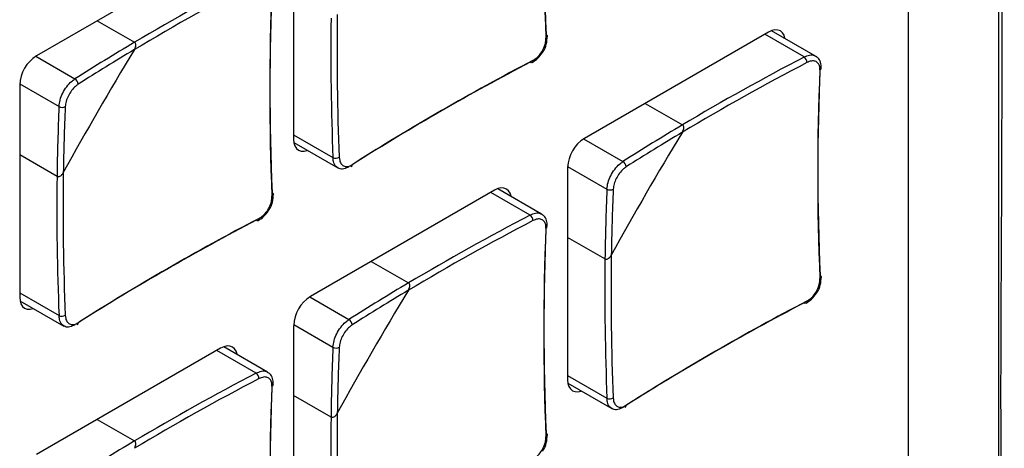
# Model space of a CAD drawing. Header units: millimetres. Extents: x 7205 to 9529, y -660 to 140.
# Tile 173 of 193: x 9133 to 9179, y -116 to -96. Entities that reach past the tile are written whole.
import ezdxf

# ---------------------------------------------------------------- set-up
doc = ezdxf.new("R2010")
doc.units = ezdxf.units.MM
doc.header["$LTSCALE"] = 3

msp = doc.modelspace()

# ---------------------------------------------------------------- linework, layer by layer
at = {"color": 7, "linetype": 'Continuous', "lineweight": 25}
for p, q in [((9174.615, -121.841), (9174.615, 53.715)), ((9146.047, -91.953), (9146.047, -101.833)), ((9142.653, -93.014), (9134.097, -97.954)), ((9136.919, -96.325), (9138.654, -97.326)), ((9168.109, -96.855), (9159.553, -101.794)), ((9170.295, -97.966), (9168.253, -96.787)), ((9133.32, -99.301), (9133.32, -109.181)), ((9162.375, -100.165), (9164.109, -101.166)), ((9146.061, -101.992), (9148.103, -103.171)), ((9135.054, -103.561), (9133.32, -102.559)), ((9158.775, -103.141), (9158.775, -113.021)), ((9155.381, -104.202), (9146.825, -109.141)), ((9157.567, -105.313), (9155.525, -104.135)), ((9160.51, -107.401), (9158.775, -106.399)), ((9149.647, -107.513), (9151.382, -108.514)), ((9133.333, -109.34), (9135.375, -110.519)), ((9146.047, -110.489), (9146.047, -120.369)), ((9142.653, -111.55), (9134.097, -116.489)), ((9144.839, -112.661), (9142.798, -111.482)), ((9158.789, -113.18), (9160.831, -114.359)), ((9147.782, -114.748), (9146.047, -113.747)), ((9136.919, -114.86), (9138.654, -115.862))]:
    msp.add_line(p, q, dxfattribs=at)
at = {"color": 8, "linetype": 'Continuous', "lineweight": 25}
for p, q in [((9169.759, -98.011), (9167.932, -96.957)), ((9134.063, -97.975), (9135.888, -99.028)), ((9133.32, -99.261), (9135.146, -100.314)), ((9146.047, -101.629), (9147.874, -102.683)), ((9159.519, -101.815), (9161.344, -102.868)), ((9158.776, -103.101), (9160.602, -104.154)), ((9157.031, -105.359), (9155.204, -104.304)), ((9133.32, -108.977), (9135.146, -110.031)), ((9146.791, -109.162), (9148.616, -110.216)), ((9146.048, -110.448), (9147.874, -111.502)), ((9144.303, -112.706), (9142.477, -111.652)), ((9158.775, -112.817), (9160.602, -113.871))]:
    msp.add_line(p, q, dxfattribs=at)
at = {"color": 7, "linetype": 'Continuous', "lineweight": 25, "flags": 128}
for points in [[(9178.81, -124.253), (9178.81, -124.253), (9178.81, -122.62), (9178.811, -116.088), (9178.812, -89.959), (9178.813, 14.559), (9178.811, 53.547), (9178.81, 62.899), (9178.81, 62.899)], [(9157.773, -96.969), (9157.799, -96.985), (9157.817, -97.004), (9157.829, -97.026), (9157.831, -97.048), (9157.826, -97.07), (9157.813, -97.091), (9157.792, -97.111), (9157.765, -97.128)], [(9168.874, -97.145), (9168.872, -97.137), (9168.828, -96.994), (9168.756, -96.88), (9168.659, -96.8), (9168.541, -96.756), (9168.407, -96.751), (9168.261, -96.784), (9168.109, -96.855)], [(9157.165, -98.168), (9157.164, -98.2), (9157.157, -98.228), (9157.145, -98.25), (9157.128, -98.266), (9157.108, -98.274), (9157.084, -98.275), (9157.058, -98.269), (9157.031, -98.255)], [(9146.047, -101.833), (9146.062, -102), (9146.107, -102.143), (9146.179, -102.257), (9146.275, -102.337), (9146.393, -102.381), (9146.528, -102.386), (9146.674, -102.353), (9146.681, -102.35)], [(9156.146, -104.493), (9156.144, -104.485), (9156.1, -104.342), (9156.028, -104.228), (9155.931, -104.148), (9155.813, -104.104), (9155.679, -104.099), (9155.533, -104.132), (9155.381, -104.202)], [(9145.045, -104.316), (9145.071, -104.333), (9145.09, -104.352), (9145.101, -104.373), (9145.104, -104.395), (9145.098, -104.418), (9145.085, -104.439), (9145.064, -104.459), (9145.037, -104.476)], [(9144.437, -105.515), (9144.436, -105.548), (9144.429, -105.575), (9144.417, -105.598), (9144.4, -105.613), (9144.38, -105.622), (9144.356, -105.623), (9144.33, -105.616), (9144.303, -105.602)], [(9170.501, -108.156), (9170.527, -108.173), (9170.545, -108.192), (9170.556, -108.213), (9170.559, -108.235), (9170.554, -108.258), (9170.541, -108.279), (9170.52, -108.299), (9170.493, -108.316)], [(9133.32, -109.181), (9133.334, -109.348), (9133.379, -109.491), (9133.451, -109.604), (9133.547, -109.685), (9133.665, -109.728), (9133.8, -109.734), (9133.946, -109.701), (9133.953, -109.698)], [(9169.893, -109.355), (9169.891, -109.388), (9169.885, -109.416), (9169.873, -109.438), (9169.856, -109.453), (9169.836, -109.462), (9169.812, -109.463), (9169.786, -109.456), (9169.759, -109.442)], [(9143.418, -111.84), (9143.416, -111.832), (9143.372, -111.69), (9143.3, -111.576), (9143.203, -111.495), (9143.085, -111.452), (9142.951, -111.446), (9142.805, -111.48), (9142.653, -111.55)], [(9158.775, -113.021), (9158.79, -113.188), (9158.835, -113.331), (9158.906, -113.445), (9159.003, -113.525), (9159.121, -113.568), (9159.256, -113.574), (9159.401, -113.541), (9159.409, -113.538)], [(9157.773, -115.504), (9157.799, -115.521), (9157.817, -115.54), (9157.829, -115.561), (9157.831, -115.583), (9157.826, -115.605), (9157.813, -115.627), (9157.792, -115.647), (9157.765, -115.664)]]:
    msp.add_lwpolyline(points, dxfattribs=at)
at = {"color": 7, "linetype": 'Continuous', "lineweight": 25}
for centre, radius, start, end in [((9273.355, -92.11), 115.684, 177.59302, 182.40698), ((9273.159, -92.278), 115.496, 177.59302, 182.40698), ((9199.275, -199.22), 118.563, 117.62308, 120.75041), ((9199.246, -199.172), 118.217, 117.62171, 120.83715), ((9260.627, -99.458), 115.684, 177.59302, 182.40698), ((9260.431, -99.625), 115.496, 177.59302, 182.40698), ((9266.288, -97.77), 118.226, 179.16015, 182.37562), ((9266.344, -97.771), 118.572, 179.2469, 182.37424), ((9195.025, -192.009), 110.193, 120.76832, 122.45687), ((9266.945, -175.552), 150.087, 148.73974, 151.26026), ((9194.998, -191.982), 109.866, 120.85724, 122.45761), ((9135.008, -99.378), 1.69, 122.6055, 177.3945), ((9210.652, -200.521), 115.486, 117.59034, 122.40429), ((9210.698, -200.945), 115.868, 117.59237, 122.23813), ((9224.702, -203.012), 118.217, 117.62171, 120.83715), ((9224.731, -203.06), 118.563, 117.62308, 120.75041), ((9169.574, -98.271), 0.318, 0.3658, 54.6464), ((9285.887, -103.466), 115.496, 177.59302, 182.40698), ((9286.083, -103.298), 115.684, 177.59302, 182.40698), ((9135.744, -99.282), 0.292, 0.843, 60.407), ((9245.248, -105.044), 110.204, 177.54046, 179.22899), ((9135.294, -100.062), 0.292, 239.5969, 299.1526), ((9245.211, -105.034), 109.877, 177.53972, 179.14008), ((9292.401, -179.392), 150.087, 148.73974, 151.26026), ((9220.481, -195.849), 110.193, 120.76832, 122.45687), ((9220.454, -195.822), 109.866, 120.85724, 122.45761), ((9160.464, -103.218), 1.69, 122.6055, 177.3945), ((9148.006, -102.394), 0.319, 245.358, 299.6298), ((9161.2, -103.123), 0.292, 0.843, 60.407), ((9148.662, -103.035), 0.103, 306.4127, 9.6947), ((9253.616, -105.119), 118.572, 179.2469, 182.37424), ((9253.56, -105.118), 118.226, 179.16015, 182.37562), ((9270.704, -108.884), 110.204, 177.54046, 179.22899), ((9160.749, -103.902), 0.292, 239.5969, 299.1526), ((9270.667, -108.874), 109.877, 177.53972, 179.14008), ((9197.924, -207.869), 115.486, 117.59034, 122.40429), ((9197.947, -208.249), 115.819, 117.59186, 122.28011), ((9211.974, -210.36), 118.217, 117.62171, 120.83715), ((9212.003, -210.408), 118.563, 117.62308, 120.75041), ((9156.846, -105.618), 0.318, 0.3658, 54.6464), ((9273.159, -110.813), 115.496, 177.59302, 182.40698), ((9273.355, -110.646), 115.684, 177.59302, 182.40698), ((9279.072, -108.959), 118.572, 179.2469, 182.37424), ((9279.016, -108.958), 118.226, 179.16015, 182.37562), ((9279.673, -186.739), 150.087, 148.73974, 151.26026), ((9207.753, -203.197), 110.193, 120.76832, 122.45687), ((9207.726, -203.17), 109.866, 120.85724, 122.45761), ((9147.736, -110.566), 1.69, 122.6055, 177.3945), ((9223.333, -211.963), 115.675, 117.59034, 122.40429), ((9223.38, -211.709), 115.486, 117.59034, 122.40429), ((9135.278, -109.742), 0.319, 245.358, 299.6298), ((9148.472, -110.47), 0.292, 0.843, 60.407), ((9135.935, -110.382), 0.103, 306.4127, 9.6947), ((9257.976, -116.231), 110.204, 177.54046, 179.22899), ((9148.022, -111.25), 0.292, 239.5969, 299.1526), ((9257.939, -116.222), 109.877, 177.53972, 179.14008), ((9199.246, -217.707), 118.217, 117.62171, 120.83715), ((9199.275, -217.755), 118.563, 117.62308, 120.75041), ((9144.118, -112.966), 0.318, 0.3658, 54.6464), ((9260.431, -118.161), 115.496, 177.59302, 182.40698), ((9260.627, -117.993), 115.684, 177.59302, 182.40698), ((9160.734, -113.582), 0.319, 245.358, 299.6298), ((9161.39, -114.223), 0.103, 306.4127, 9.6947), ((9266.344, -116.307), 118.572, 179.2469, 182.37424), ((9266.288, -116.306), 118.226, 179.16015, 182.37562), ((9195.025, -210.545), 110.193, 120.76832, 122.45687)]:
    msp.add_arc(centre, radius, start, end, dxfattribs=at)
at = {"color": 8, "linetype": 'Continuous', "lineweight": 25}
for centre in [(9170.452, -98.514), (9157.724, -105.862), (9144.996, -113.21)]:
    msp.add_arc(centre, 0.109, 291.9673, 350.6119, dxfattribs=at)
at = {"color": 7, "linetype": 'Continuous', "lineweight": 25}
for points, knots in [([(9178.844, -124.801), (9178.879, -124.559), (9179.006, -123.695), (9179.03, -121.921), (9178.967, -119.13), (9178.893, -115.338), (9179.066, -80.173), (9178.917, -30), (9178.877, 22.54), (9178.945, 45.694), (9178.852, 53.975), (9178.984, 58.809), (9179.029, 61.373), (9178.998, 63), (9178.879, 63.863), (9178.858, 64.014)], [0, 0, 0, 0, 0.004113, 0.014712, 0.028106, 0.047667, 0.074584, 0.587895, 0.844551, 0.908715, 0.956838, 0.974863, 0.987377, 0.997786, 1, 1, 1, 1]), ([(9138.648, -97.668), (9138.659, -97.649), (9138.68, -97.61), (9138.7, -97.553), (9138.711, -97.501), (9138.715, -97.447), (9138.707, -97.394), (9138.685, -97.349), (9138.663, -97.333), (9138.654, -97.326)], [0, 0, 0, 0, 0.164121, 0.333024, 0.453567, 0.57697, 0.753139, 0.891728, 1, 1, 1, 1]), ([(9138.648, -97.668), (9138.668, -97.628), (9138.703, -97.559), (9138.717, -97.462), (9138.707, -97.394), (9138.685, -97.349), (9138.663, -97.333), (9138.654, -97.326)], [0, 0, 0, 0, 0.3324683, 0.5761434, 0.752657, 0.8915165, 1, 1, 1, 1]), ([(9157.165, -98.168), (9157.212, -98.14), (9157.328, -98.069), (9157.502, -97.891), (9157.654, -97.647), (9157.754, -97.378), (9157.761, -97.212), (9157.765, -97.128)], [0, 0, 0, 0, 0.14265, 0.356763, 0.570994, 0.785503, 1, 1, 1, 1]), ([(9157.606, -97.8), (9157.613, -97.792), (9157.702, -97.681), (9157.805, -97.405), (9157.822, -97.163), (9157.831, -97.042)], [0, 0, 0, 0, 0.040048, 0.52005, 1, 1, 1, 1]), ([(9157.122, -98.263), (9157.213, -98.209), (9157.398, -98.098), (9157.535, -97.901), (9157.606, -97.8)], [0, 0, 0, 0, 0.486109, 1, 1, 1, 1]), ([(9170.493, -98.615), (9170.492, -98.566), (9170.49, -98.445), (9170.422, -98.294), (9170.287, -98.198), (9170.104, -98.18), (9169.963, -98.239), (9169.893, -98.269)], [0, 0, 0, 0, 0.14265, 0.356763, 0.570994, 0.785503, 1, 1, 1, 1]), ([(9170.554, -98.532), (9170.552, -98.438), (9170.547, -98.256), (9170.438, -98.057), (9170.327, -97.998), (9170.288, -97.977)], [0, 0, 0, 0, 0.406449, 0.7905519, 1, 1, 1, 1]), ([(9135.146, -100.314), (9135.157, -100.215), (9135.179, -100.016), (9135.311, -99.688), (9135.498, -99.385), (9135.702, -99.159), (9135.835, -99.066), (9135.888, -99.028)], [0, 0, 0, 0, 0.214469, 0.428995, 0.643256, 0.857374, 1, 1, 1, 1]), ([(9136.036, -99.278), (9135.993, -99.309), (9135.887, -99.384), (9135.723, -99.568), (9135.572, -99.813), (9135.465, -100.078), (9135.446, -100.238), (9135.436, -100.317)], [0, 0, 0, 0, 0.14265, 0.356763, 0.570994, 0.785503, 1, 1, 1, 1]), ([(9164.104, -101.508), (9164.115, -101.489), (9164.136, -101.45), (9164.156, -101.393), (9164.167, -101.341), (9164.171, -101.287), (9164.163, -101.234), (9164.141, -101.189), (9164.119, -101.173), (9164.109, -101.166)], [0, 0, 0, 0, 0.164121, 0.333024, 0.453567, 0.57697, 0.753139, 0.891728, 1, 1, 1, 1]), ([(9164.104, -101.508), (9164.124, -101.468), (9164.159, -101.4), (9164.172, -101.302), (9164.163, -101.234), (9164.141, -101.189), (9164.119, -101.173), (9164.109, -101.166)], [0, 0, 0, 0, 0.332468, 0.576143, 0.752657, 0.891517, 1, 1, 1, 1]), ([(9148.164, -102.671), (9148.169, -102.722), (9148.181, -102.849), (9148.258, -103.005), (9148.395, -103.103), (9148.571, -103.116), (9148.7, -103.05), (9148.764, -103.017)], [0, 0, 0, 0, 0.14265, 0.356763, 0.570994, 0.785503, 1, 1, 1, 1]), ([(9160.602, -104.154), (9160.613, -104.055), (9160.635, -103.857), (9160.766, -103.528), (9160.954, -103.226), (9161.158, -102.999), (9161.291, -102.906), (9161.344, -102.868)], [0, 0, 0, 0, 0.214469, 0.428995, 0.643256, 0.857374, 1, 1, 1, 1]), ([(9148.616, -103.112), (9148.536, -103.151), (9148.377, -103.229), (9148.198, -103.232), (9148.127, -103.174), (9148.109, -103.159)], [0, 0, 0, 0, 0.428405, 0.856925, 1, 1, 1, 1]), ([(9161.492, -103.118), (9161.449, -103.149), (9161.343, -103.225), (9161.179, -103.408), (9161.027, -103.653), (9160.921, -103.918), (9160.901, -104.078), (9160.892, -104.158)], [0, 0, 0, 0, 0.14265, 0.356763, 0.570994, 0.785503, 1, 1, 1, 1]), ([(9135.054, -103.561), (9135.063, -103.565), (9135.085, -103.575), (9135.131, -103.575), (9135.194, -103.553), (9135.27, -103.496), (9135.321, -103.432), (9135.344, -103.39), (9135.347, -103.385)], [0, 0, 0, 0, 0.092419, 0.221897, 0.396329, 0.638002, 0.956519, 1, 1, 1, 1]), ([(9135.054, -103.561), (9135.063, -103.565), (9135.085, -103.575), (9135.131, -103.575), (9135.194, -103.553), (9135.27, -103.496), (9135.321, -103.432), (9135.344, -103.39), (9135.347, -103.385)], [0, 0, 0, 0, 0.092419, 0.221897, 0.396329, 0.638002, 0.956519, 1, 1, 1, 1]), ([(9144.437, -105.515), (9144.484, -105.487), (9144.6, -105.417), (9144.774, -105.239), (9144.926, -104.995), (9145.026, -104.726), (9145.033, -104.559), (9145.037, -104.476)], [0, 0, 0, 0, 0.14265, 0.356763, 0.570994, 0.785503, 1, 1, 1, 1]), ([(9144.878, -105.148), (9144.885, -105.139), (9144.974, -105.029), (9145.077, -104.753), (9145.094, -104.511), (9145.103, -104.39)], [0, 0, 0, 0, 0.040048, 0.52005, 1, 1, 1, 1]), ([(9144.394, -105.611), (9144.485, -105.557), (9144.67, -105.446), (9144.807, -105.249), (9144.878, -105.148)], [0, 0, 0, 0, 0.486109, 1, 1, 1, 1]), ([(9157.765, -105.963), (9157.764, -105.914), (9157.762, -105.792), (9157.694, -105.642), (9157.559, -105.545), (9157.376, -105.528), (9157.235, -105.587), (9157.165, -105.616)], [0, 0, 0, 0, 0.14265, 0.356763, 0.570994, 0.785503, 1, 1, 1, 1]), ([(9157.826, -105.879), (9157.824, -105.786), (9157.819, -105.604), (9157.711, -105.405), (9157.599, -105.345), (9157.56, -105.324)], [0, 0, 0, 0, 0.406449, 0.790552, 1, 1, 1, 1]), ([(9160.51, -107.401), (9160.519, -107.405), (9160.541, -107.415), (9160.587, -107.415), (9160.65, -107.393), (9160.726, -107.336), (9160.777, -107.272), (9160.8, -107.23), (9160.803, -107.225)], [0, 0, 0, 0, 0.092419, 0.221897, 0.396329, 0.638002, 0.956519, 1, 1, 1, 1]), ([(9160.51, -107.401), (9160.519, -107.405), (9160.541, -107.415), (9160.587, -107.415), (9160.65, -107.393), (9160.726, -107.336), (9160.777, -107.272), (9160.8, -107.23), (9160.803, -107.225)], [0, 0, 0, 0, 0.092419, 0.221897, 0.396329, 0.638002, 0.956519, 1, 1, 1, 1]), ([(9169.893, -109.355), (9169.939, -109.327), (9170.056, -109.257), (9170.23, -109.079), (9170.382, -108.835), (9170.482, -108.566), (9170.489, -108.399), (9170.493, -108.316)], [0, 0, 0, 0, 0.14265, 0.356763, 0.570994, 0.785503, 1, 1, 1, 1]), ([(9170.334, -108.988), (9170.341, -108.98), (9170.43, -108.869), (9170.533, -108.593), (9170.55, -108.351), (9170.559, -108.23)], [0, 0, 0, 0, 0.040048, 0.52005, 1, 1, 1, 1]), ([(9151.376, -108.855), (9151.387, -108.836), (9151.408, -108.798), (9151.428, -108.741), (9151.439, -108.688), (9151.443, -108.635), (9151.435, -108.582), (9151.413, -108.537), (9151.391, -108.521), (9151.382, -108.514)], [0, 0, 0, 0, 0.164121, 0.333024, 0.453567, 0.57697, 0.753139, 0.891728, 1, 1, 1, 1]), ([(9151.376, -108.855), (9151.396, -108.816), (9151.431, -108.747), (9151.445, -108.649), (9151.435, -108.582), (9151.413, -108.537), (9151.391, -108.521), (9151.382, -108.514)], [0, 0, 0, 0, 0.3324683, 0.5761434, 0.752657, 0.8915165, 1, 1, 1, 1]), ([(9169.85, -109.451), (9169.94, -109.397), (9170.126, -109.286), (9170.263, -109.089), (9170.334, -108.988)], [0, 0, 0, 0, 0.486109, 1, 1, 1, 1]), ([(9135.436, -110.019), (9135.441, -110.07), (9135.453, -110.197), (9135.53, -110.353), (9135.667, -110.451), (9135.843, -110.464), (9135.972, -110.398), (9136.036, -110.365)], [0, 0, 0, 0, 0.14265, 0.356763, 0.570994, 0.785503, 1, 1, 1, 1]), ([(9147.874, -111.502), (9147.885, -111.403), (9147.907, -111.204), (9148.038, -110.876), (9148.226, -110.573), (9148.43, -110.347), (9148.563, -110.253), (9148.616, -110.216)], [0, 0, 0, 0, 0.214469, 0.428995, 0.643256, 0.857374, 1, 1, 1, 1]), ([(9135.888, -110.46), (9135.808, -110.499), (9135.649, -110.577), (9135.47, -110.579), (9135.399, -110.521), (9135.381, -110.507)], [0, 0, 0, 0, 0.4284053, 0.8569254, 1, 1, 1, 1]), ([(9148.764, -110.466), (9148.721, -110.496), (9148.615, -110.572), (9148.451, -110.756), (9148.3, -111.001), (9148.193, -111.266), (9148.173, -111.425), (9148.164, -111.505)], [0, 0, 0, 0, 0.14265, 0.356763, 0.570994, 0.785503, 1, 1, 1, 1]), ([(9145.037, -113.31), (9145.036, -113.262), (9145.034, -113.14), (9144.966, -112.99), (9144.831, -112.893), (9144.648, -112.875), (9144.507, -112.934), (9144.437, -112.964)], [0, 0, 0, 0, 0.14265, 0.356763, 0.570994, 0.785503, 1, 1, 1, 1]), ([(9145.098, -113.227), (9145.096, -113.134), (9145.091, -112.952), (9144.983, -112.752), (9144.871, -112.693), (9144.832, -112.672)], [0, 0, 0, 0, 0.406449, 0.7905519, 1, 1, 1, 1]), ([(9160.892, -113.859), (9160.897, -113.91), (9160.909, -114.037), (9160.986, -114.193), (9161.123, -114.291), (9161.299, -114.304), (9161.427, -114.238), (9161.492, -114.205)], [0, 0, 0, 0, 0.1426505, 0.3567632, 0.5709943, 0.7855034, 1, 1, 1, 1]), ([(9161.344, -114.3), (9161.264, -114.339), (9161.105, -114.417), (9160.926, -114.42), (9160.855, -114.362), (9160.837, -114.347)], [0, 0, 0, 0, 0.428405, 0.856925, 1, 1, 1, 1]), ([(9147.782, -114.748), (9147.791, -114.753), (9147.813, -114.763), (9147.859, -114.763), (9147.922, -114.741), (9147.998, -114.684), (9148.049, -114.62), (9148.072, -114.578), (9148.075, -114.573)], [0, 0, 0, 0, 0.092419, 0.221897, 0.396329, 0.638002, 0.956519, 1, 1, 1, 1]), ([(9147.782, -114.748), (9147.791, -114.753), (9147.813, -114.763), (9147.859, -114.763), (9147.922, -114.741), (9147.998, -114.684), (9148.049, -114.62), (9148.072, -114.578), (9148.075, -114.573)], [0, 0, 0, 0, 0.092419, 0.221897, 0.396329, 0.638002, 0.956519, 1, 1, 1, 1]), ([(9157.165, -116.703), (9157.212, -116.675), (9157.328, -116.605), (9157.502, -116.427), (9157.654, -116.183), (9157.754, -115.914), (9157.761, -115.747), (9157.765, -115.664)], [0, 0, 0, 0, 0.14265, 0.356763, 0.570994, 0.785503, 1, 1, 1, 1]), ([(9157.606, -116.336), (9157.613, -116.327), (9157.702, -116.217), (9157.805, -115.941), (9157.822, -115.699), (9157.831, -115.578)], [0, 0, 0, 0, 0.040048, 0.52005, 1, 1, 1, 1]), ([(9138.648, -116.203), (9138.659, -116.184), (9138.68, -116.145), (9138.7, -116.088), (9138.711, -116.036), (9138.715, -115.983), (9138.707, -115.929), (9138.685, -115.885), (9138.663, -115.869), (9138.654, -115.862)], [0, 0, 0, 0, 0.164121, 0.333024, 0.453567, 0.57697, 0.753139, 0.891728, 1, 1, 1, 1]), ([(9138.648, -116.203), (9138.668, -116.163), (9138.703, -116.095), (9138.717, -115.997), (9138.707, -115.929), (9138.685, -115.885), (9138.663, -115.869), (9138.654, -115.862)], [0, 0, 0, 0, 0.3324683, 0.5761434, 0.752657, 0.8915165, 1, 1, 1, 1])]:
    msp.add_open_spline(points, degree=3, knots=knots, dxfattribs=at)
at = {"color": 8, "linetype": 'Continuous', "lineweight": 25}
for points, knots in [([(9169.759, -98.011), (9169.844, -97.975), (9170.015, -97.904), (9170.201, -97.905), (9170.271, -97.962), (9170.288, -97.977)], [0, 0, 0, 0, 0.429457, 0.859029, 1, 1, 1, 1]), ([(9148.109, -103.159), (9148.07, -103.136), (9147.972, -103.08), (9147.894, -102.902), (9147.88, -102.746), (9147.874, -102.683)], [0, 0, 0, 0, 0.285625, 0.714393, 1, 1, 1, 1]), ([(9157.031, -105.359), (9157.116, -105.323), (9157.287, -105.251), (9157.473, -105.253), (9157.543, -105.31), (9157.56, -105.324)], [0, 0, 0, 0, 0.429457, 0.859029, 1, 1, 1, 1]), ([(9135.381, -110.507), (9135.342, -110.484), (9135.244, -110.427), (9135.166, -110.25), (9135.152, -110.094), (9135.146, -110.031)], [0, 0, 0, 0, 0.285625, 0.714393, 1, 1, 1, 1]), ([(9144.303, -112.706), (9144.388, -112.671), (9144.559, -112.599), (9144.745, -112.601), (9144.815, -112.658), (9144.832, -112.672)], [0, 0, 0, 0, 0.429457, 0.859029, 1, 1, 1, 1]), ([(9160.837, -114.347), (9160.798, -114.324), (9160.699, -114.267), (9160.622, -114.09), (9160.607, -113.934), (9160.602, -113.871)], [0, 0, 0, 0, 0.285625, 0.714393, 1, 1, 1, 1])]:
    msp.add_open_spline(points, degree=3, knots=knots, dxfattribs=at)

doc.saveas('drawing.dxf')
